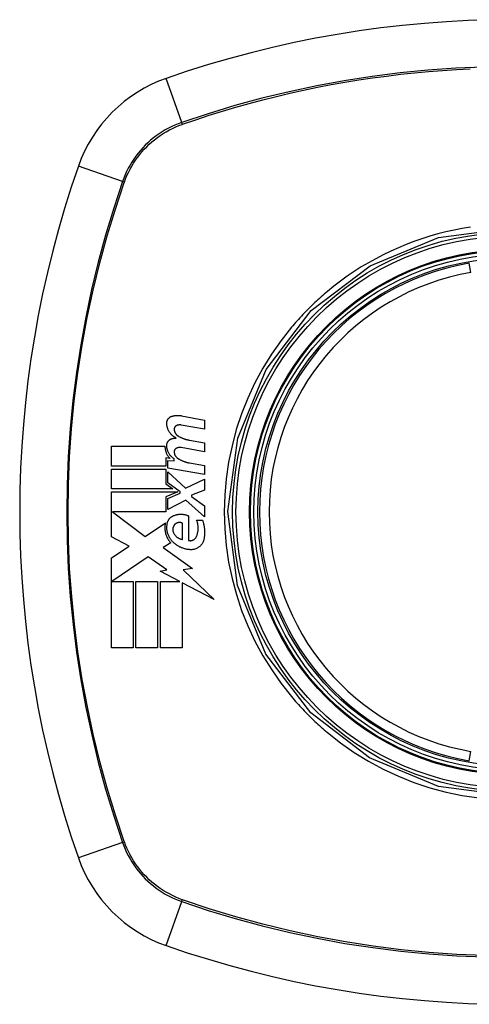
# Model space of a CAD drawing. Header units: inches. Extents: x 27 to 687, y 75 to 319.
# Tile 122 of 239: x 351.285 to 351.842, y 209.117 to 210.337. Entities that reach past the tile are written whole.
import ezdxf

# ---------------------------------------------------------------- set-up
doc = ezdxf.new("R2010")
doc.units = ezdxf.units.IN
doc.header["$MEASUREMENT"] = 0
doc.layers.add('Visible Edges(ANSI)', color=7, linetype='Continuous', lineweight=25)
doc.layers.add('Visible Tangent Edges(ANSI)', color=7, linetype='Continuous', lineweight=25)

msp = doc.modelspace()

# ---------------------------------------------------------------- linework, layer by layer
at = {"layer": 'Visible Edges(ANSI)'}
for p, q in [((351.4858, 209.8461), (351.5144, 209.8405)), ((351.5144, 209.8405), (351.5144, 209.8295)), ((351.5144, 209.8295), (351.4856, 209.8346)), ((351.4956, 209.8158), (351.5144, 209.8125)), ((351.5144, 209.8125), (351.5144, 209.8015)), ((351.3991, 209.7835), (351.3991, 209.8083)), ((351.3991, 209.8083), (351.4654, 209.8083)), ((351.5144, 209.8015), (351.4856, 209.8066)), ((351.4716, 209.7933), (351.4665, 209.7938)), ((351.4665, 209.7938), (351.4665, 209.7835)), ((351.4689, 209.7813), (351.4689, 209.7908)), ((351.4689, 209.7908), (351.4769, 209.7901)), ((351.4769, 209.7901), (351.4769, 209.7925)), ((351.4956, 209.7876), (351.5144, 209.7843)), ((351.4665, 209.7835), (351.3991, 209.7835)), ((351.3991, 209.7553), (351.3991, 209.78)), ((351.3991, 209.78), (351.4665, 209.78)), ((351.4665, 209.78), (351.4665, 209.7616)), ((351.5144, 209.7733), (351.4689, 209.7813)), ((351.4689, 209.7629), (351.4689, 209.7765)), ((351.4689, 209.7765), (351.491, 209.7563)), ((351.5144, 209.7843), (351.5144, 209.7733)), ((351.4842, 209.7518), (351.4689, 209.7629)), ((351.491, 209.7563), (351.5144, 209.7675)), ((351.5144, 209.7675), (351.5144, 209.754)), ((351.4751, 209.7553), (351.3991, 209.7553)), ((351.3991, 209.696), (351.3991, 209.7518)), ((351.3991, 209.7518), (351.4812, 209.7518)), ((351.4665, 209.7616), (351.4751, 209.7553)), ((351.4812, 209.7518), (351.4665, 209.7455)), ((351.4842, 209.75), (351.4842, 209.7518)), ((351.5144, 209.754), (351.4981, 209.7478)), ((351.4665, 209.7455), (351.4665, 209.7268)), ((351.4689, 209.7435), (351.4842, 209.75)), ((351.4689, 209.73), (351.4689, 209.7435)), ((351.4911, 209.7415), (351.4689, 209.73)), ((351.5144, 209.721), (351.4911, 209.7415)), ((351.4981, 209.7478), (351.4981, 209.7458)), ((351.4981, 209.7458), (351.5144, 209.7345)), ((351.4665, 209.7268), (351.4002, 209.7268)), ((351.4002, 209.7268), (351.441, 209.6963)), ((351.5144, 209.7345), (351.5144, 209.721)), ((351.4946, 209.722), (351.4946, 209.6915)), ((351.5046, 209.7165), (351.5121, 209.7165)), ((351.441, 209.6963), (351.4659, 209.7135)), ((351.4871, 209.6928), (351.4871, 209.7128)), ((351.4209, 209.6845), (351.3991, 209.696)), ((351.3991, 209.6698), (351.4209, 209.6845)), ((351.4726, 209.6886), (351.463, 209.6828)), ((351.463, 209.6828), (351.4997, 209.6566)), ((351.3991, 209.5583), (351.3991, 209.6698)), ((351.4444, 209.6713), (351.3997, 209.6405)), ((351.4678, 209.6549), (351.4444, 209.6713)), ((351.4594, 209.6533), (351.4678, 209.6549)), ((351.4839, 209.6405), (351.4594, 209.6533)), ((351.4997, 209.6566), (351.4879, 209.6549)), ((351.4879, 209.6549), (351.5264, 209.6184)), ((351.3997, 209.6405), (351.4259, 209.6405)), ((351.4259, 209.6405), (351.4259, 209.5583)), ((351.4294, 209.5583), (351.4294, 209.6405)), ((351.4294, 209.6405), (351.4561, 209.6405)), ((351.4561, 209.6405), (351.4561, 209.5583)), ((351.4599, 209.5583), (351.4599, 209.6405)), ((351.4599, 209.6405), (351.4839, 209.6405)), ((351.5264, 209.6184), (351.4866, 209.6391)), ((351.4866, 209.6391), (351.4866, 209.5583)), ((351.4259, 209.5583), (351.3991, 209.5583)), ((351.4561, 209.5583), (351.4294, 209.5583)), ((351.4866, 209.5583), (351.4599, 209.5583))]:
    msp.add_line(p, q, dxfattribs=at)
at = {"layer": 'Visible Edges(ANSI)', "flags": 128}
for points in [[(351.4677, 209.837), (351.4677, 209.8375), (351.4677, 209.838), (351.4678, 209.8384), (351.4679, 209.8389), (351.468, 209.8393), (351.4681, 209.8397), (351.4683, 209.8402), (351.4684, 209.8406), (351.4686, 209.841), (351.4689, 209.8414), (351.4691, 209.8418), (351.4694, 209.8422), (351.4696, 209.8425), (351.4699, 209.8429), (351.4703, 209.8432), (351.4706, 209.8435), (351.4709, 209.8438), (351.4713, 209.8441), (351.4716, 209.8443), (351.472, 209.8446), (351.4724, 209.8448), (351.4728, 209.845), (351.4732, 209.8451), (351.4736, 209.8453)], [(351.4791, 209.8185), (351.4783, 209.819), (351.4775, 209.8194), (351.4767, 209.8199), (351.4759, 209.8205), (351.4752, 209.8211), (351.4745, 209.8217), (351.4738, 209.8223), (351.4731, 209.823), (351.4725, 209.8237), (351.4719, 209.8244), (351.4713, 209.8252), (351.4708, 209.826), (351.4703, 209.8268), (351.4699, 209.8277), (351.4695, 209.8285), (351.4691, 209.8294), (351.4688, 209.8303), (351.4685, 209.8313), (351.4682, 209.8322), (351.468, 209.8332), (351.4679, 209.8341), (351.4677, 209.8351), (351.4677, 209.8361), (351.4677, 209.837)], [(351.4736, 209.8453), (351.4741, 209.8454), (351.4746, 209.8456), (351.4751, 209.8457), (351.4756, 209.8459), (351.4761, 209.846), (351.4766, 209.8461), (351.4771, 209.8462), (351.4777, 209.8463), (351.4782, 209.8463), (351.4787, 209.8464), (351.4792, 209.8464), (351.4797, 209.8465), (351.4802, 209.8465), (351.4807, 209.8465), (351.4812, 209.8465), (351.4818, 209.8465), (351.4823, 209.8465), (351.4828, 209.8465), (351.4833, 209.8464), (351.4838, 209.8464), (351.4843, 209.8463), (351.4848, 209.8463), (351.4853, 209.8462), (351.4858, 209.8461)], [(351.4798, 209.8339), (351.4795, 209.8338), (351.4793, 209.8337), (351.4791, 209.8335), (351.4789, 209.8334), (351.4787, 209.8332), (351.4785, 209.8331), (351.4783, 209.8329), (351.4781, 209.8327), (351.4779, 209.8325), (351.4777, 209.8323), (351.4776, 209.8321), (351.4775, 209.8319), (351.4773, 209.8316), (351.4772, 209.8314), (351.4771, 209.8311), (351.477, 209.8309), (351.4769, 209.8306), (351.4769, 209.8304), (351.4768, 209.8301), (351.4768, 209.8298), (351.4768, 209.8296), (351.4768, 209.8293), (351.4768, 209.8291), (351.4768, 209.8288)], [(351.4768, 209.8288), (351.4768, 209.8284), (351.4769, 209.828), (351.477, 209.8276), (351.4771, 209.8272), (351.4772, 209.8268), (351.4773, 209.8265), (351.4775, 209.8261), (351.4776, 209.8257), (351.4778, 209.8254), (351.4779, 209.825), (351.4781, 209.8247), (351.4783, 209.8243), (351.4786, 209.824), (351.4788, 209.8237), (351.479, 209.8234), (351.4793, 209.8231), (351.4795, 209.8228), (351.4798, 209.8225), (351.4801, 209.8222), (351.4804, 209.822), (351.4807, 209.8217), (351.481, 209.8215), (351.4813, 209.8212), (351.4816, 209.821)], [(351.4856, 209.8346), (351.4854, 209.8346), (351.4851, 209.8347), (351.4849, 209.8347), (351.4847, 209.8347), (351.4844, 209.8347), (351.4842, 209.8348), (351.4839, 209.8348), (351.4837, 209.8348), (351.4834, 209.8347), (351.4832, 209.8347), (351.4829, 209.8347), (351.4827, 209.8347), (351.4824, 209.8347), (351.4822, 209.8346), (351.4819, 209.8346), (351.4817, 209.8345), (351.4814, 209.8345), (351.4812, 209.8344), (351.4809, 209.8343), (351.4807, 209.8343), (351.4805, 209.8342), (351.4802, 209.8341), (351.48, 209.834), (351.4798, 209.8339)], [(351.4677, 209.8095), (351.4677, 209.81), (351.4677, 209.8104), (351.4678, 209.8109), (351.4679, 209.8113), (351.468, 209.8118), (351.4681, 209.8122), (351.4683, 209.8126), (351.4685, 209.813), (351.4687, 209.8134), (351.4689, 209.8138), (351.4691, 209.8142), (351.4694, 209.8146), (351.4697, 209.8149), (351.47, 209.8152), (351.4703, 209.8156), (351.4706, 209.8159), (351.4709, 209.8161), (351.4713, 209.8164), (351.4717, 209.8166), (351.472, 209.8169), (351.4724, 209.8171), (351.4728, 209.8172), (351.4732, 209.8174), (351.4736, 209.8175)], [(351.4736, 209.8175), (351.4739, 209.8176), (351.4741, 209.8177), (351.4743, 209.8177), (351.4745, 209.8178), (351.4748, 209.8179), (351.475, 209.8179), (351.4752, 209.818), (351.4755, 209.818), (351.4757, 209.8181), (351.4759, 209.8181), (351.4761, 209.8182), (351.4764, 209.8182), (351.4766, 209.8182), (351.4768, 209.8183), (351.4771, 209.8183), (351.4773, 209.8183), (351.4775, 209.8184), (351.4778, 209.8184), (351.478, 209.8184), (351.4782, 209.8185), (351.4784, 209.8185), (351.4787, 209.8185), (351.4789, 209.8185), (351.4791, 209.8185)], [(351.4816, 209.821), (351.4821, 209.8207), (351.4827, 209.8204), (351.4832, 209.8201), (351.4838, 209.8198), (351.4844, 209.8195), (351.4849, 209.8192), (351.4855, 209.819), (351.4861, 209.8187), (351.4866, 209.8184), (351.4872, 209.8182), (351.4878, 209.818), (351.4884, 209.8178), (351.489, 209.8175), (351.4896, 209.8173), (351.4902, 209.8171), (351.4908, 209.817), (351.4914, 209.8168), (351.492, 209.8166), (351.4926, 209.8165), (351.4932, 209.8163), (351.4938, 209.8162), (351.4944, 209.8161), (351.495, 209.8159), (351.4956, 209.8158)], [(351.4654, 209.8083), (351.4654, 209.8076), (351.4654, 209.8069), (351.4655, 209.8062), (351.4655, 209.8055), (351.4656, 209.8048), (351.4657, 209.8041), (351.4659, 209.8034), (351.4661, 209.8027), (351.4663, 209.802), (351.4665, 209.8014), (351.4667, 209.8007), (351.467, 209.8001), (351.4672, 209.7994), (351.4675, 209.7988), (351.4679, 209.7982), (351.4682, 209.7976), (351.4686, 209.797), (351.469, 209.7964), (351.4694, 209.7959), (351.4698, 209.7953), (351.4702, 209.7948), (351.4707, 209.7943), (351.4712, 209.7938), (351.4716, 209.7933)], [(351.4769, 209.7925), (351.4762, 209.793), (351.4755, 209.7934), (351.4749, 209.794), (351.4743, 209.7945), (351.4737, 209.7951), (351.4731, 209.7957), (351.4725, 209.7963), (351.472, 209.7969), (351.4715, 209.7976), (351.471, 209.7983), (351.4706, 209.799), (351.4701, 209.7997), (351.4697, 209.8005), (351.4694, 209.8012), (351.4691, 209.802), (351.4688, 209.8028), (351.4685, 209.8036), (351.4683, 209.8045), (351.4681, 209.8053), (351.4679, 209.8061), (351.4678, 209.807), (351.4677, 209.8078), (351.4677, 209.8087), (351.4677, 209.8095)], [(351.4798, 209.8059), (351.4795, 209.8058), (351.4793, 209.8057), (351.4791, 209.8055), (351.4789, 209.8054), (351.4787, 209.8052), (351.4785, 209.8051), (351.4783, 209.8049), (351.4781, 209.8047), (351.4779, 209.8045), (351.4778, 209.8043), (351.4776, 209.8041), (351.4775, 209.8039), (351.4773, 209.8036), (351.4772, 209.8034), (351.4771, 209.8032), (351.477, 209.8029), (351.4769, 209.8026), (351.4769, 209.8024), (351.4768, 209.8021), (351.4768, 209.8019), (351.4768, 209.8016), (351.4768, 209.8013), (351.4768, 209.8011), (351.4768, 209.8008)], [(351.4768, 209.8008), (351.4768, 209.8004), (351.4769, 209.8), (351.477, 209.7996), (351.4771, 209.7992), (351.4772, 209.7988), (351.4773, 209.7985), (351.4774, 209.7981), (351.4776, 209.7977), (351.4778, 209.7974), (351.4779, 209.797), (351.4781, 209.7967), (351.4783, 209.7963), (351.4786, 209.796), (351.4788, 209.7957), (351.479, 209.7954), (351.4793, 209.7951), (351.4795, 209.7948), (351.4798, 209.7945), (351.4801, 209.7942), (351.4804, 209.794), (351.4807, 209.7937), (351.481, 209.7935), (351.4813, 209.7932), (351.4816, 209.793)], [(351.4856, 209.8066), (351.4854, 209.8066), (351.4851, 209.8067), (351.4849, 209.8067), (351.4847, 209.8067), (351.4844, 209.8067), (351.4842, 209.8068), (351.4839, 209.8068), (351.4837, 209.8068), (351.4834, 209.8068), (351.4832, 209.8067), (351.4829, 209.8067), (351.4827, 209.8067), (351.4824, 209.8067), (351.4822, 209.8066), (351.4819, 209.8066), (351.4817, 209.8065), (351.4814, 209.8065), (351.4812, 209.8064), (351.4809, 209.8063), (351.4807, 209.8063), (351.4805, 209.8062), (351.4802, 209.8061), (351.48, 209.806), (351.4798, 209.8059)], [(351.4816, 209.793), (351.4821, 209.7927), (351.4827, 209.7924), (351.4832, 209.7921), (351.4838, 209.7917), (351.4844, 209.7914), (351.4849, 209.7912), (351.4855, 209.7909), (351.4861, 209.7906), (351.4866, 209.7903), (351.4872, 209.7901), (351.4878, 209.7899), (351.4884, 209.7896), (351.489, 209.7894), (351.4896, 209.7892), (351.4902, 209.789), (351.4908, 209.7888), (351.4914, 209.7886), (351.492, 209.7884), (351.4926, 209.7883), (351.4932, 209.7881), (351.4938, 209.788), (351.4944, 209.7878), (351.495, 209.7877), (351.4956, 209.7876)], [(351.4681, 209.7115), (351.4682, 209.7121), (351.4683, 209.7127), (351.4684, 209.7132), (351.4685, 209.7138), (351.4687, 209.7144), (351.4689, 209.7149), (351.4691, 209.7154), (351.4693, 209.7159), (351.4696, 209.7164), (351.4699, 209.7169), (351.4702, 209.7174), (351.4705, 209.7179), (351.4708, 209.7183), (351.4712, 209.7188), (351.4716, 209.7192), (351.472, 209.7196), (351.4724, 209.72), (351.4728, 209.7203), (351.4733, 209.7207), (351.4737, 209.721), (351.4742, 209.7213), (351.4747, 209.7215), (351.4751, 209.7218), (351.4756, 209.722)], [(351.4756, 209.722), (351.4764, 209.7224), (351.4772, 209.7226), (351.4779, 209.7229), (351.4787, 209.7231), (351.4795, 209.7234), (351.4803, 209.7235), (351.4811, 209.7237), (351.4819, 209.7238), (351.4827, 209.7239), (351.4835, 209.724), (351.4843, 209.724), (351.4851, 209.724), (351.486, 209.724), (351.4868, 209.724), (351.4876, 209.7239), (351.4884, 209.7238), (351.4892, 209.7237), (351.49, 209.7235), (351.4908, 209.7234), (351.4916, 209.7231), (351.4923, 209.7229), (351.4931, 209.7226), (351.4939, 209.7224), (351.4946, 209.722)], [(351.5041, 209.6958), (351.5045, 209.6966), (351.5048, 209.6974), (351.5052, 209.6982), (351.5054, 209.6991), (351.5057, 209.6999), (351.5059, 209.7008), (351.5061, 209.7017), (351.5063, 209.7025), (351.5064, 209.7034), (351.5065, 209.7043), (351.5066, 209.7052), (351.5066, 209.7061), (351.5066, 209.707), (351.5066, 209.7079), (351.5065, 209.7088), (351.5064, 209.7097), (351.5063, 209.7106), (351.5062, 209.7114), (351.506, 209.7123), (351.5058, 209.7132), (351.5055, 209.714), (351.5053, 209.7149), (351.505, 209.7157), (351.5046, 209.7165)], [(351.5121, 209.7165), (351.5124, 209.7156), (351.5127, 209.7147), (351.5129, 209.7138), (351.5131, 209.7129), (351.5133, 209.712), (351.5135, 209.711), (351.5137, 209.7101), (351.5139, 209.7092), (351.514, 209.7082), (351.5141, 209.7073), (351.5142, 209.7063), (351.5143, 209.7054), (351.5144, 209.7044), (351.5144, 209.7035), (351.5144, 209.7025), (351.5144, 209.7016), (351.5144, 209.7006), (351.5144, 209.6997), (351.5144, 209.6987), (351.5143, 209.6978), (351.5142, 209.6969), (351.5141, 209.6959), (351.514, 209.695), (351.5139, 209.694)], [(351.4659, 209.7135), (351.4657, 209.7124), (351.4655, 209.7113), (351.4653, 209.7102), (351.4652, 209.7091), (351.4652, 209.7079), (351.4652, 209.7068), (351.4652, 209.7057), (351.4653, 209.7046), (351.4655, 209.7034), (351.4657, 209.7023), (351.4659, 209.7012), (351.4662, 209.7001), (351.4665, 209.699), (351.4669, 209.698), (351.4673, 209.6969), (351.4677, 209.6959), (351.4682, 209.6949), (351.4687, 209.6939), (351.4693, 209.693), (351.4699, 209.692), (351.4705, 209.6911), (351.4712, 209.6902), (351.4719, 209.6894), (351.4726, 209.6886)], [(351.4748, 209.69), (351.4742, 209.6907), (351.4736, 209.6915), (351.473, 209.6922), (351.4724, 209.693), (351.4718, 209.6938), (351.4713, 209.6946), (351.4708, 209.6954), (351.4704, 209.6963), (351.47, 209.6972), (351.4696, 209.6981), (351.4693, 209.699), (351.4689, 209.6999), (351.4687, 209.7008), (351.4684, 209.7018), (351.4682, 209.7028), (351.4681, 209.7037), (351.4679, 209.7047), (351.4679, 209.7057), (351.4678, 209.7067), (351.4678, 209.7076), (351.4678, 209.7086), (351.4679, 209.7096), (351.468, 209.7106), (351.4681, 209.7115)], [(351.4771, 209.7108), (351.4769, 209.7105), (351.4767, 209.7102), (351.4765, 209.7099), (351.4763, 209.7095), (351.4761, 209.7092), (351.4759, 209.7088), (351.4758, 209.7085), (351.4757, 209.7081), (351.4755, 209.7078), (351.4754, 209.7074), (351.4753, 209.707), (351.4753, 209.7066), (351.4752, 209.7062), (351.4752, 209.7059), (351.4751, 209.7055), (351.4751, 209.7051), (351.4751, 209.7047), (351.4752, 209.7043), (351.4752, 209.7039), (351.4753, 209.7035), (351.4753, 209.7032), (351.4754, 209.7028), (351.4755, 209.7024), (351.4756, 209.702)], [(351.4756, 209.702), (351.4759, 209.7014), (351.4761, 209.7008), (351.4764, 209.7002), (351.4768, 209.6996), (351.4771, 209.6991), (351.4775, 209.6985), (351.4779, 209.698), (351.4783, 209.6975), (351.4787, 209.697), (351.4792, 209.6966), (351.4797, 209.6961), (351.4802, 209.6957), (351.4807, 209.6953), (351.4812, 209.695), (351.4818, 209.6946), (351.4823, 209.6943), (351.4829, 209.694), (351.4835, 209.6938), (351.4841, 209.6935), (351.4847, 209.6933), (351.4853, 209.6931), (351.4859, 209.693), (351.4865, 209.6929), (351.4871, 209.6928)], [(351.4871, 209.7128), (351.4867, 209.713), (351.4863, 209.7132), (351.4859, 209.7133), (351.4854, 209.7135), (351.485, 209.7136), (351.4845, 209.7137), (351.4841, 209.7137), (351.4836, 209.7137), (351.4832, 209.7138), (351.4827, 209.7137), (351.4823, 209.7137), (351.4818, 209.7136), (351.4814, 209.7135), (351.4809, 209.7134), (351.4805, 209.7132), (351.4801, 209.713), (351.4796, 209.7128), (351.4792, 209.7126), (351.4789, 209.7124), (351.4785, 209.7121), (351.4781, 209.7118), (351.4778, 209.7115), (351.4774, 209.7111), (351.4771, 209.7108)], [(351.4966, 209.68), (351.4956, 209.6801), (351.4946, 209.6802), (351.4936, 209.6804), (351.4926, 209.6805), (351.4916, 209.6807), (351.4906, 209.681), (351.4897, 209.6812), (351.4887, 209.6815), (351.4877, 209.6818), (351.4868, 209.6822), (351.4858, 209.6825), (351.4849, 209.683), (351.484, 209.6834), (351.4831, 209.6839), (351.4822, 209.6844), (351.4813, 209.6849), (351.4804, 209.6854), (351.4796, 209.686), (351.4787, 209.6866), (351.4779, 209.6872), (351.4771, 209.6879), (351.4763, 209.6886), (351.4756, 209.6893), (351.4748, 209.69)], [(351.4946, 209.6915), (351.4951, 209.6914), (351.4956, 209.6913), (351.496, 209.6913), (351.4965, 209.6912), (351.4969, 209.6912), (351.4974, 209.6912), (351.4979, 209.6913), (351.4983, 209.6913), (351.4988, 209.6914), (351.4992, 209.6916), (351.4997, 209.6917), (351.5001, 209.6919), (351.5005, 209.6921), (351.501, 209.6923), (351.5014, 209.6926), (351.5017, 209.6928), (351.5021, 209.6931), (351.5025, 209.6935), (351.5028, 209.6938), (351.5031, 209.6942), (351.5034, 209.6945), (351.5037, 209.6949), (351.5039, 209.6954), (351.5041, 209.6958)], [(351.5139, 209.694), (351.5137, 209.693), (351.5135, 209.692), (351.5131, 209.691), (351.5128, 209.69), (351.5123, 209.6891), (351.5118, 209.6882), (351.5113, 209.6873), (351.5107, 209.6865), (351.51, 209.6857), (351.5093, 209.6849), (351.5086, 209.6842), (351.5078, 209.6836), (351.507, 209.683), (351.5062, 209.6824), (351.5053, 209.6819), (351.5044, 209.6815), (351.5035, 209.6811), (351.5025, 209.6808), (351.5016, 209.6805), (351.5006, 209.6803), (351.4996, 209.6801), (351.4986, 209.68), (351.4976, 209.68), (351.4966, 209.68)]]:
    msp.add_lwpolyline(points, dxfattribs=at)
at = {"layer": 'Visible Edges(ANSI)'}
for radius in [0.3199, 0.315]:
    msp.add_circle((351.8956, 209.7268), radius, dxfattribs=at)
for centre, radius, start, end in [((351.8956, 209.0378), 1.2992, 70.7337, 109.2663), ((351.5254, 210.097), 0.1772, 109.2663, 160.7337), ((352.5846, 209.7268), 1.2992, 160.7337, 199.2663), ((351.8956, 209.7268), 0.313, 99.784, 260.216), ((351.5254, 209.3566), 0.1772, 199.2663, 250.7337), ((351.8956, 210.4158), 1.2992, 250.7337, 289.2663)]:
    msp.add_arc(centre, radius, start, end, dxfattribs=at)
at = {"layer": 'Visible Tangent Edges(ANSI)'}
for p, q in [((351.4861, 210.2096), (351.467, 210.2643)), ((351.4868, 210.2073), (351.4873, 210.2075)), ((351.4128, 210.1364), (351.3582, 210.1555)), ((351.4149, 210.1351), (351.4151, 210.1356)), ((351.8445, 210.0236), (351.8425, 210.0352)), ((351.8425, 209.4183), (351.8445, 209.43)), ((351.4128, 209.3172), (351.3582, 209.2981)), ((351.4151, 209.318), (351.4149, 209.3185)), ((351.467, 209.1893), (351.4861, 209.244)), ((351.4873, 209.2461), (351.4868, 209.2462))]:
    msp.add_line(p, q, dxfattribs=at)
at = {"layer": 'Visible Tangent Edges(ANSI)', "flags": 128}
for points in [[(351.8606, 210.2783), (351.8259, 210.2768), (351.7912, 210.2744), (351.7566, 210.271), (351.722, 210.2666), (351.6876, 210.2613), (351.6534, 210.255), (351.6194, 210.2478), (351.5856, 210.2396), (351.5521, 210.2305), (351.5189, 210.2205), (351.4861, 210.2096)], [(351.4873, 210.2075), (351.5037, 210.2131), (351.5201, 210.2185), (351.5366, 210.2236), (351.5532, 210.2286), (351.5698, 210.2333), (351.5866, 210.2377), (351.6034, 210.2419), (351.6203, 210.2459), (351.6372, 210.2497), (351.6542, 210.2532), (351.6713, 210.2565), (351.6884, 210.2596), (351.7055, 210.2624), (351.7227, 210.2649), (351.7399, 210.2672), (351.7572, 210.2693), (351.7745, 210.2711), (351.7918, 210.2727), (351.8091, 210.2741), (351.8264, 210.2752), (351.8437, 210.276)], [(351.4861, 210.2096), (351.4819, 210.2081), (351.4777, 210.2064), (351.4737, 210.2045), (351.4697, 210.2025), (351.4658, 210.2004), (351.4619, 210.1981), (351.4582, 210.1956), (351.4545, 210.1931), (351.451, 210.1904), (351.4476, 210.1875), (351.4442, 210.1845), (351.441, 210.1814), (351.4379, 210.1782), (351.4349, 210.1749), (351.4321, 210.1714), (351.4294, 210.1679), (351.4268, 210.1642), (351.4244, 210.1605), (351.4221, 210.1567), (351.4199, 210.1528), (351.4179, 210.1488), (351.4161, 210.1447), (351.4144, 210.1406), (351.4128, 210.1364)], [(351.4151, 210.1356), (351.4166, 210.1397), (351.4183, 210.1437), (351.4202, 210.1477), (351.4222, 210.1516), (351.4243, 210.1554), (351.4265, 210.1591), (351.4289, 210.1628), (351.4315, 210.1663), (351.4341, 210.1698), (351.4369, 210.1732), (351.4398, 210.1764), (351.4429, 210.1796), (351.446, 210.1826), (351.4493, 210.1855), (351.4526, 210.1883), (351.4561, 210.191), (351.4596, 210.1935), (351.4633, 210.1959), (351.467, 210.1982), (351.4709, 210.2003), (351.4747, 210.2023), (351.4787, 210.2041), (351.4827, 210.2058), (351.4868, 210.2073)], [(351.4128, 210.1364), (351.4019, 210.1034), (351.3918, 210.0701), (351.3827, 210.0365), (351.3745, 210.0026), (351.3673, 209.9684), (351.361, 209.9341), (351.3557, 209.8996), (351.3513, 209.8649), (351.348, 209.8302), (351.3456, 209.7955), (351.3441, 209.7607), (351.3437, 209.726), (351.3442, 209.6913), (351.3456, 209.6566), (351.3481, 209.6219), (351.3515, 209.5873), (351.3558, 209.5529), (351.3611, 209.5186), (351.3674, 209.4845), (351.3746, 209.4505), (351.3828, 209.4168), (351.3919, 209.3833), (351.4019, 209.3501), (351.4128, 209.3172)], [(351.4149, 209.3185), (351.4039, 209.3512), (351.3939, 209.3843), (351.3847, 209.4177), (351.3765, 209.4513), (351.3693, 209.4851), (351.3629, 209.5191), (351.3576, 209.5533), (351.3532, 209.5877), (351.3498, 209.6222), (351.3473, 209.6568), (351.3458, 209.6914), (351.3453, 209.726), (351.3458, 209.7606), (351.3472, 209.7953), (351.3496, 209.8299), (351.353, 209.8646), (351.3574, 209.8991), (351.3628, 209.9335), (351.3691, 209.9678), (351.3764, 210.0018), (351.3847, 210.0356), (351.3938, 210.0691), (351.4039, 210.1023), (351.4149, 210.1351)], [(351.8954, 209.3746), (351.8041, 209.3866), (351.719, 209.4219), (351.6461, 209.4778), (351.5904, 209.5507), (351.5554, 209.6358), (351.5434, 209.7272), (351.5555, 209.8184), (351.5908, 209.9036), (351.6467, 209.9764), (351.7196, 210.032), (351.8045, 210.0671), (351.8956, 210.079)], [(351.844, 210.0798), (351.8338, 210.0781), (351.8236, 210.0762), (351.8134, 210.0739), (351.8034, 210.0714), (351.7934, 210.0686), (351.7836, 210.0655), (351.7738, 210.0621), (351.7641, 210.0584), (351.7546, 210.0544), (351.7451, 210.0502), (351.7358, 210.0456), (351.7266, 210.0408), (351.7175, 210.0358), (351.7086, 210.0305), (351.6999, 210.0249), (351.6913, 210.0191), (351.683, 210.0131), (351.6748, 210.0068), (351.6668, 210.0002)], [(351.6668, 210.0002), (351.6648, 209.9985), (351.6628, 209.9968), (351.6608, 209.9951), (351.6588, 209.9934), (351.6569, 209.9916), (351.6549, 209.9898), (351.653, 209.9881), (351.6511, 209.9863), (351.6492, 209.9845), (351.6473, 209.9826), (351.6454, 209.9808), (351.6435, 209.9789), (351.6417, 209.9771), (351.6398, 209.9752), (351.638, 209.9733), (351.6362, 209.9714), (351.6344, 209.9695), (351.6326, 209.9675), (351.6308, 209.9656), (351.6291, 209.9636), (351.6273, 209.9617), (351.6256, 209.9597), (351.6239, 209.9577), (351.6222, 209.9557)], [(351.6222, 209.9557), (351.6094, 209.9395), (351.5975, 209.9225), (351.5867, 209.9049), (351.5768, 209.8867), (351.568, 209.8679), (351.5604, 209.8486), (351.5538, 209.8289), (351.5485, 209.8089), (351.5443, 209.7886), (351.5413, 209.7681), (351.5394, 209.7475), (351.5388, 209.7268), (351.5394, 209.706), (351.5413, 209.6853), (351.5443, 209.6648), (351.5485, 209.6445), (351.5539, 209.6245), (351.5604, 209.6048), (351.5681, 209.5855), (351.5769, 209.5668), (351.5867, 209.5485), (351.5976, 209.531), (351.6094, 209.5141), (351.6222, 209.4979)], [(351.6222, 209.4979), (351.6239, 209.4959), (351.6256, 209.4939), (351.6273, 209.4919), (351.6291, 209.49), (351.6308, 209.488), (351.6326, 209.4861), (351.6344, 209.4841), (351.6362, 209.4822), (351.638, 209.4803), (351.6398, 209.4784), (351.6416, 209.4765), (351.6435, 209.4747), (351.6454, 209.4728), (351.6472, 209.471), (351.6491, 209.4691), (351.651, 209.4673), (351.653, 209.4655), (351.6549, 209.4637), (351.6568, 209.462), (351.6588, 209.4602), (351.6608, 209.4585), (351.6628, 209.4567), (351.6648, 209.455), (351.6668, 209.4533)], [(351.6668, 209.4533), (351.683, 209.4405), (351.6999, 209.4287), (351.7176, 209.4178), (351.7358, 209.4079), (351.7546, 209.3992), (351.7739, 209.3915), (351.7935, 209.3849), (351.8136, 209.3796), (351.8338, 209.3754), (351.8543, 209.3724)], [(351.4128, 209.3172), (351.4144, 209.313), (351.4161, 209.3089), (351.4179, 209.3048), (351.4199, 209.3008), (351.4221, 209.2969), (351.4243, 209.2931), (351.4268, 209.2893), (351.4294, 209.2857), (351.4321, 209.2821), (351.4349, 209.2787), (351.4379, 209.2754), (351.441, 209.2721), (351.4442, 209.269), (351.4476, 209.2661), (351.451, 209.2632), (351.4545, 209.2605), (351.4582, 209.2579), (351.4619, 209.2555), (351.4658, 209.2532), (351.4697, 209.251), (351.4737, 209.249), (351.4777, 209.2472), (351.4819, 209.2455), (351.4861, 209.244)], [(351.4868, 209.2462), (351.4827, 209.2478), (351.4787, 209.2495), (351.4747, 209.2513), (351.4709, 209.2533), (351.467, 209.2554), (351.4633, 209.2577), (351.4596, 209.2601), (351.4561, 209.2626), (351.4526, 209.2653), (351.4493, 209.2681), (351.446, 209.271), (351.4429, 209.274), (351.4398, 209.2771), (351.4369, 209.2804), (351.4341, 209.2838), (351.4315, 209.2872), (351.4289, 209.2908), (351.4265, 209.2944), (351.4243, 209.2982), (351.4221, 209.302), (351.4202, 209.3059), (351.4183, 209.3099), (351.4166, 209.3139), (351.4151, 209.318)], [(351.4861, 209.244), (351.519, 209.233), (351.5523, 209.223), (351.5859, 209.2138), (351.6199, 209.2057), (351.654, 209.1984), (351.6884, 209.1921), (351.7229, 209.1868), (351.7575, 209.1825), (351.7922, 209.1791), (351.827, 209.1767), (351.8617, 209.1753)], [(351.8618, 209.1769), (351.8271, 209.1784), (351.7925, 209.1808), (351.7579, 209.1842), (351.7233, 209.1886), (351.6889, 209.1939), (351.6547, 209.2003), (351.6206, 209.2075), (351.5868, 209.2158), (351.5533, 209.225), (351.5201, 209.2351), (351.4873, 209.2461)]]:
    msp.add_lwpolyline(points, dxfattribs=at)
at = {"layer": 'Visible Tangent Edges(ANSI)'}
for radius in [0.3464, 0.3422, 0.3254, 0.3242]:
    msp.add_circle((351.8956, 209.7268), radius, dxfattribs=at)
msp.add_arc((351.8956, 209.7268), 0.3012, 99.784, 260.216, dxfattribs=at)
for centre, major_axis, start_param, end_param in [((351.4877, 210.205), (0.00321, -0.00931), 4.18856, 4.452267), ((351.4175, 210.1347), (0.00931, -0.00321), 1.830918, 2.094625), ((351.4175, 209.3188), (-0.00931, -0.00321), 1.046967, 1.310674), ((351.4877, 209.2486), (0.00321, 0.00931), 1.830918, 2.094625)]:
    msp.add_ellipse(centre, major_axis=major_axis, ratio=0.002592, start_param=start_param, end_param=end_param, dxfattribs=at)

doc.saveas('drawing.dxf')
